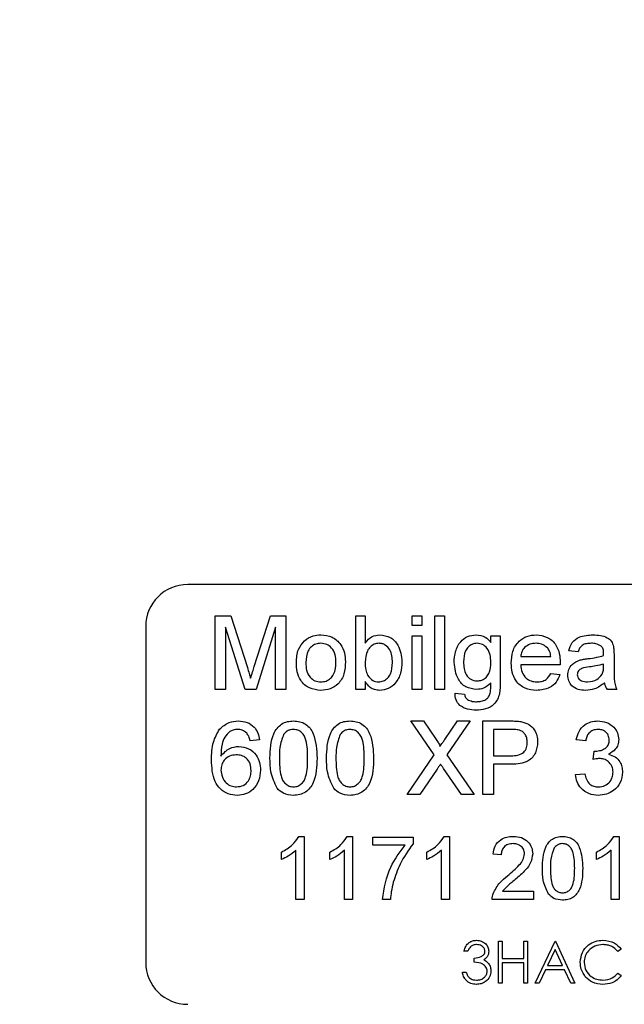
# Model space of a CAD drawing. Extents: x 0 to 8410, y 0 to 5940.
# Tile 71 of 212: x 3493 to 3522, y 4736 to 4783. Entities that reach past the tile are written whole.
import ezdxf

# ---------------------------------------------------------------- set-up
doc = ezdxf.new("R2010")
doc.units = 0
doc.header["$LTSCALE"] = 10
doc.layers.get('0').update_dxf_attribs({"linetype": 'CONTINUOUS'})
doc.styles.add('SLDTEXTSTYLE0', font='TXT', dxfattribs={"width": 0.605})
doc.dimstyles.new('SLDDIMSTYLE1', dxfattribs={"dimtxt": 50, "dimasz": 50, "dimexe": 0, "dimexo": 0.0625, "dimgap": 12.5, "dimtad": 1, "dimdec": 1, "dimrnd": 1e-09, "dimzin": 12, "dimtxsty": 'SLDTEXTSTYLE0', "dimsah": 1, "dimcen": 0.09, "dimazin": 3, "dimtfac": 1, "dimtofl": 0, "dimtmove": 0, "dimatfit": 3, "dimtolj": 1, "dimtzin": 12})
doc.dimstyles.new('SLDDIMSTYLE2', dxfattribs={"dimtxt": 50, "dimasz": 50, "dimexe": 0, "dimexo": 0.0625, "dimgap": 12.5, "dimtad": 1, "dimdec": 0, "dimrnd": 1e-09, "dimzin": 12, "dimtxsty": 'SLDTEXTSTYLE0', "dimsah": 1, "dimcen": 0.09, "dimazin": 3, "dimtfac": 1, "dimtofl": 0, "dimtmove": 0, "dimatfit": 3, "dimtolj": 1, "dimtzin": 12})

# ---------------------------------------------------------------- blocks, each defined once
blk = doc.blocks.new('_D_2')
at = {"color": 7, "linetype": 'CONTINUOUS'}
for p, q in [((3429.387, 5755.522), (5692.741, 5755.522)), ((5677.741, 624.372), (5677.741, 5755.522)), ((3280.76, 624.372), (5692.741, 624.372))]:
    blk.add_line(p, q, dxfattribs=at)
for points in [[(5677.741, 5755.522), (5670.241, 5705.522), (5685.241, 5705.522)], [(5677.741, 624.372), (5685.241, 674.372), (5670.241, 674.372)]]:
    blk.add_solid(points, dxfattribs=at)
at = {"color": 7, "linetype": 'CONTINUOUS', "insert": (5613.287, 3113.558), "char_height": 50, "attachment_point": 1, "rotation": 90, "style": 'SLDTEXTSTYLE0'}
blk.add_mtext('5131', dxfattribs=at)
blk = doc.blocks.new('_D_4')
at = {"color": 7, "linetype": 'CONTINUOUS'}
for p, q in [((1680.76, 4421.353), (1680.76, 5159.478)), ((3855.76, 4731.353), (3855.76, 5159.478)), ((1680.76, 5144.478), (3855.76, 5144.478))]:
    blk.add_line(p, q, dxfattribs=at)
for points in [[(1680.76, 5144.478), (1730.76, 5136.978), (1730.76, 5151.978)], [(3855.76, 5144.478), (3805.76, 5151.978), (3805.76, 5136.978)]]:
    blk.add_solid(points, dxfattribs=at)
at = {"color": 7, "linetype": 'CONTINUOUS', "insert": (2691.871, 5208.931), "char_height": 50, "attachment_point": 1, "style": 'SLDTEXTSTYLE0'}
blk.add_mtext('2175', dxfattribs=at)

msp = doc.modelspace()

# ---------------------------------------------------------------- linework, layer by layer
at = {"color": 7, "linetype": 'CONTINUOUS'}
for p, q in [((3536.76, 4756.353), (3500.76, 4756.353)), ((3502.074, 4751.353), (3502.074, 4754.853)), ((3502.074, 4754.853), (3502.816, 4754.853)), ((3502.816, 4754.853), (3503.599, 4752.397)), ((3503.928, 4752.439), (3504.703, 4754.853)), ((3504.703, 4754.853), (3505.439, 4754.853)), ((3505.439, 4754.853), (3505.439, 4751.353)), ((3508.76, 4751.353), (3508.76, 4754.853)), ((3508.76, 4754.853), (3509.208, 4754.853)), ((3509.208, 4754.853), (3509.208, 4753.565)), ((3511.452, 4754.404), (3511.452, 4754.853)), ((3511.452, 4754.853), (3511.901, 4754.853)), ((3511.901, 4754.853), (3511.901, 4754.404)), ((3512.529, 4751.353), (3512.529, 4754.853)), ((3512.529, 4754.853), (3512.978, 4754.853)), ((3512.978, 4754.853), (3512.978, 4751.353)), ((3498.76, 4754.353), (3498.76, 4738.353)), ((3503.496, 4751.353), (3502.567, 4754.314)), ((3502.567, 4754.314), (3502.567, 4751.353)), ((3504.946, 4754.314), (3504.012, 4751.353)), ((3504.946, 4751.353), (3504.946, 4754.314)), ((3511.901, 4754.404), (3511.452, 4754.404)), ((3511.452, 4753.91), (3511.901, 4753.91)), ((3511.452, 4751.353), (3511.452, 4753.91)), ((3511.901, 4753.91), (3511.901, 4751.353)), ((3515.193, 4753.91), (3515.642, 4753.91)), ((3515.193, 4753.596), (3515.193, 4753.91)), ((3515.642, 4753.91), (3515.642, 4751.731)), ((3519.349, 4753.148), (3518.901, 4753.192)), ((3516.612, 4752.923), (3518.048, 4752.923)), ((3521.055, 4753.011), (3521.055, 4752.463)), ((3518.495, 4752.519), (3516.612, 4752.519)), ((3520.559, 4752.434), (3520.561, 4752.564)), ((3518.043, 4752.116), (3518.483, 4752.071)), ((3502.567, 4751.353), (3502.074, 4751.353)), ((3504.012, 4751.353), (3503.496, 4751.353)), ((3505.439, 4751.353), (3504.946, 4751.353)), ((3509.208, 4751.353), (3508.76, 4751.353)), ((3509.208, 4751.736), (3509.208, 4751.353)), ((3511.901, 4751.353), (3511.452, 4751.353)), ((3512.978, 4751.353), (3512.529, 4751.353)), ((3521.189, 4751.353), (3520.74, 4751.353)), ((3513.488, 4751.173), (3513.937, 4751.128)), ((3512.497, 4748.236), (3511.383, 4749.853)), ((3511.383, 4749.853), (3511.978, 4749.853)), ((3511.978, 4749.853), (3512.589, 4748.967)), ((3512.999, 4748.966), (3513.607, 4749.853)), ((3514.21, 4749.853), (3513.096, 4748.23)), ((3513.607, 4749.853), (3514.21, 4749.853)), ((3514.817, 4749.853), (3516.103, 4749.853)), ((3514.817, 4746.353), (3514.817, 4749.853)), ((3516.147, 4749.449), (3515.311, 4749.449)), ((3515.311, 4749.449), (3515.311, 4748.193)), ((3504.183, 4748.955), (3503.734, 4748.91)), ((3519.708, 4748.91), (3519.26, 4748.955)), ((3511.204, 4746.353), (3512.497, 4748.236)), ((3513.096, 4748.23), (3514.39, 4746.353)), ((3515.311, 4748.193), (3516.155, 4748.193)), ((3520.063, 4748.013), (3520.11, 4748.417)), ((3512.634, 4747.557), (3511.806, 4746.353)), ((3513.795, 4746.353), (3512.943, 4747.59)), ((3516.168, 4747.789), (3515.311, 4747.789)), ((3515.311, 4747.789), (3515.311, 4746.353)), ((3519.215, 4747.295), (3519.663, 4747.34)), ((3511.806, 4746.353), (3511.204, 4746.353)), ((3514.39, 4746.353), (3513.795, 4746.353)), ((3515.311, 4746.353), (3514.817, 4746.353)), ((3506.05, 4744.353), (3506.298, 4744.353)), ((3506.298, 4744.353), (3506.298, 4741.353)), ((3508.358, 4744.353), (3508.606, 4744.353)), ((3508.606, 4744.353), (3508.606, 4741.353)), ((3509.567, 4743.93), (3509.567, 4744.314)), ((3509.567, 4744.314), (3511.49, 4744.314)), ((3511.49, 4744.314), (3511.49, 4744.003)), ((3512.974, 4744.353), (3513.221, 4744.353)), ((3513.221, 4744.353), (3513.221, 4741.353)), ((3521.051, 4744.353), (3521.298, 4744.353)), ((3521.298, 4744.353), (3521.298, 4741.353)), ((3511.106, 4743.93), (3509.567, 4743.93)), ((3505.221, 4743.248), (3505.221, 4743.603)), ((3505.914, 4741.353), (3505.914, 4743.691)), ((3507.529, 4743.248), (3507.529, 4743.603)), ((3508.221, 4741.353), (3508.221, 4743.691)), ((3512.144, 4743.248), (3512.144, 4743.603)), ((3512.837, 4741.353), (3512.837, 4743.691)), ((3515.683, 4743.468), (3515.298, 4743.507)), ((3520.221, 4743.248), (3520.221, 4743.603)), ((3520.913, 4741.353), (3520.913, 4743.691)), ((3515.754, 4741.737), (3517.221, 4741.737)), ((3517.221, 4741.737), (3517.221, 4741.353)), ((3506.298, 4741.353), (3505.914, 4741.353)), ((3508.606, 4741.353), (3508.221, 4741.353)), ((3510.413, 4741.353), (3510.029, 4741.353)), ((3513.221, 4741.353), (3512.837, 4741.353)), ((3517.221, 4741.353), (3515.26, 4741.353)), ((3521.298, 4741.353), (3520.913, 4741.353)), ((3515.555, 4737.353), (3515.555, 4739.353)), ((3515.555, 4739.353), (3515.734, 4739.353)), ((3515.734, 4739.353), (3515.734, 4738.532)), ((3516.76, 4739.353), (3516.939, 4739.353)), ((3516.76, 4738.532), (3516.76, 4739.353)), ((3516.939, 4739.353), (3516.939, 4737.353)), ((3517.298, 4737.353), (3518.247, 4739.353)), ((3518.247, 4739.353), (3518.272, 4739.353)), ((3518.272, 4739.353), (3519.196, 4737.353)), ((3514.093, 4738.891), (3513.913, 4738.891)), ((3518.258, 4738.963), (3517.896, 4738.199)), ((3518.61, 4738.199), (3518.258, 4738.963)), ((3521.401, 4738.986), (3521.244, 4738.866)), ((3514.401, 4738.353), (3514.401, 4738.558)), ((3515.734, 4738.532), (3516.76, 4738.532)), ((3516.76, 4738.327), (3515.734, 4738.327)), ((3515.734, 4738.327), (3515.734, 4737.353)), ((3516.76, 4737.353), (3516.76, 4738.327)), ((3517.896, 4738.199), (3518.61, 4738.199)), ((3513.837, 4737.891), (3514.016, 4737.891)), ((3517.798, 4737.994), (3517.494, 4737.353)), ((3518.705, 4737.994), (3517.798, 4737.994)), ((3519, 4737.353), (3518.705, 4737.994)), ((3521.244, 4737.84), (3521.401, 4737.721)), ((3515.734, 4737.353), (3515.555, 4737.353)), ((3516.939, 4737.353), (3516.76, 4737.353)), ((3517.494, 4737.353), (3517.298, 4737.353)), ((3519.196, 4737.353), (3519, 4737.353))]:
    msp.add_line(p, q, dxfattribs=at)
for centre, start, end in [((3500.76, 4754.353), 90, 180), ((3500.76, 4738.353), 180, 270)]:
    msp.add_arc(centre, 2, start, end, dxfattribs=at)
at = {"color": 8, "linetype": 'CONTINUOUS'}
for points, knots in [([(3550.44, 4627.417), (3542.241, 4627.888), (3525.838, 4628.831), (3501.234, 4630.251), (3476.642, 4631.702), (3457.182, 4632.852), (3442.859, 4633.754), (3433.596, 4634.15), (3424.352, 4635.64), (3416.257, 4638.01), (3409.347, 4640.875), (3403.563, 4643.855), (3398.002, 4647.35), (3392.757, 4651.309), (3387.888, 4655.69), (3383.423, 4660.438), (3379.333, 4665.598), (3375.703, 4671.092), (3372.561, 4676.851), (3369.922, 4682.818), (3367.772, 4689.049), (3366.166, 4695.427), (3365.108, 4701.875), (3364.587, 4708.333), (3364.606, 4714.872), (3365.218, 4721.911), (3366.583, 4729.355), (3368.992, 4737.635), (3372.335, 4745.58), (3376.563, 4753.095), (3381.545, 4760.141), (3387.033, 4766.245), (3392.811, 4771.45), (3398.246, 4775.526), (3404.078, 4779.188), (3408.236, 4781.178), (3410.331, 4782.18)], [0, 0, 0, 0, 0.0768133, 0.1536809, 0.2307117, 0.3077982, 0.3368413, 0.3658857, 0.39514, 0.4248587, 0.4452157, 0.4655726, 0.4861537, 0.5070793, 0.5274387, 0.5477974, 0.5683783, 0.5893107, 0.6096104, 0.6299095, 0.6504332, 0.671311, 0.6914133, 0.7115157, 0.7318393, 0.7525093, 0.7775256, 0.8025413, 0.8331427, 0.858128, 0.8833837, 0.914137, 0.935186, 0.9565636, 0.9781093, 1, 1, 1, 1]), ([(3411.868, 4777.967), (3410.329, 4777.299), (3407.252, 4775.964), (3402.548, 4773.418), (3397.763, 4770.368), (3392.974, 4766.714), (3388.454, 4762.631), (3384.316, 4758.21), (3380.586, 4753.485), (3377.294, 4748.52), (3374.399, 4743.255), (3371.763, 4737.34), (3369.533, 4730.731), (3367.776, 4722.936), (3366.976, 4715.439), (3366.971, 4708.386), (3367.476, 4702.369), (3368.495, 4696.353), (3370.023, 4690.442), (3372.056, 4684.683), (3374.56, 4679.126), (3377.551, 4673.755), (3381.559, 4667.815), (3386.854, 4661.54), (3392.901, 4655.977), (3399.497, 4651.101), (3406.585, 4646.943), (3414.14, 4643.695), (3421.616, 4641.424), (3428.862, 4639.822), (3439.545, 4638.949), (3458.385, 4637.957), (3485.446, 4636.155), (3518.057, 4634.14), (3539.854, 4632.726), (3550.76, 4632.018)], [0, 0, 0, 0, 0.016311, 0.032621, 0.051961, 0.071432, 0.091105, 0.111053, 0.130118, 0.149392, 0.168665, 0.188155, 0.21186, 0.23583, 0.265018, 0.284228, 0.303654, 0.323079, 0.342924, 0.362427, 0.381931, 0.401725, 0.421817, 0.451233, 0.481127, 0.501387, 0.530884, 0.560843, 0.581141, 0.606807, 0.632764, 0.68507, 0.789748, 0.894805, 1, 1, 1, 1])]:
    msp.add_open_spline(points, degree=3, knots=knots, dxfattribs=at)
at = {"color": 7, "linetype": 'CONTINUOUS'}
for points, knots in [([(3505.933, 4752.632), (3505.943, 4752.851), (3505.961, 4753.243), (3506.209, 4753.543), (3506.318, 4753.674)], [0, 0, 0, 0, 0.561001, 1, 1, 1, 1]), ([(3506.318, 4753.674), (3506.45, 4753.766), (3506.688, 4753.931), (3506.974, 4753.948), (3507.101, 4753.955)], [0, 0, 0, 0, 0.558954, 1, 1, 1, 1]), ([(3507.101, 4753.955), (3507.285, 4753.935), (3507.652, 4753.895), (3508.052, 4753.536), (3508.243, 4753.099), (3508.258, 4752.811), (3508.266, 4752.667)], [0, 0, 0, 0, 0.279555, 0.558655, 0.779046, 1, 1, 1, 1]), ([(3509.208, 4753.565), (3509.31, 4753.687), (3509.493, 4753.906), (3509.772, 4753.94), (3509.895, 4753.955)], [0, 0, 0, 0, 0.559699, 1, 1, 1, 1]), ([(3509.895, 4753.955), (3510.071, 4753.932), (3510.422, 4753.885), (3510.88, 4753.399), (3510.929, 4752.946), (3510.958, 4752.669)], [0, 0, 0, 0, 0.280384, 0.559785, 1, 1, 1, 1]), ([(3513.443, 4752.639), (3513.456, 4752.815), (3513.482, 4753.167), (3513.702, 4753.619), (3514.071, 4753.912), (3514.349, 4753.941), (3514.489, 4753.955)], [0, 0, 0, 0, 0.28092, 0.560656, 0.780165, 1, 1, 1, 1]), ([(3514.489, 4753.955), (3514.645, 4753.934), (3514.924, 4753.896), (3515.111, 4753.688), (3515.193, 4753.596)], [0, 0, 0, 0, 0.558462, 1, 1, 1, 1]), ([(3516.163, 4752.61), (3516.175, 4752.8), (3516.197, 4753.178), (3516.48, 4753.645), (3516.899, 4753.918), (3517.197, 4753.943), (3517.346, 4753.955)], [0, 0, 0, 0, 0.280821, 0.5598348, 0.7796693, 1, 1, 1, 1]), ([(3517.346, 4753.955), (3517.531, 4753.934), (3517.902, 4753.891), (3518.297, 4753.516), (3518.475, 4753.07), (3518.489, 4752.78), (3518.497, 4752.634)], [0, 0, 0, 0, 0.279395, 0.558368, 0.778849, 1, 1, 1, 1]), ([(3518.901, 4753.192), (3518.942, 4753.332), (3519.024, 4753.609), (3519.467, 4753.919), (3519.834, 4753.942), (3520.06, 4753.955)], [0, 0, 0, 0, 0.280461, 0.55931, 1, 1, 1, 1]), ([(3520.06, 4753.955), (3520.294, 4753.943), (3520.619, 4753.926), (3520.955, 4753.657), (3521.007, 4753.482), (3521.033, 4753.394)], [0, 0, 0, 0, 0.559268, 0.779072, 1, 1, 1, 1]), ([(3507.101, 4753.552), (3507.019, 4753.544), (3506.854, 4753.53), (3506.64, 4753.397), (3506.413, 4753.113), (3506.394, 4752.831), (3506.381, 4752.633)], [0, 0, 0, 0, 0.187192, 0.374059, 0.561139, 1, 1, 1, 1]), ([(3507.817, 4752.646), (3507.812, 4752.768), (3507.801, 4753.011), (3507.643, 4753.321), (3507.388, 4753.52), (3507.197, 4753.541), (3507.101, 4753.552)], [0, 0, 0, 0, 0.281207, 0.560308, 0.780172, 1, 1, 1, 1]), ([(3509.868, 4753.552), (3509.79, 4753.542), (3509.634, 4753.524), (3509.443, 4753.379), (3509.24, 4753.103), (3509.221, 4752.837), (3509.208, 4752.65)], [0, 0, 0, 0, 0.186748, 0.373568, 0.560876, 1, 1, 1, 1]), ([(3510.51, 4752.634), (3510.498, 4752.849), (3510.48, 4753.173), (3510.217, 4753.45), (3510.026, 4753.54), (3509.921, 4753.548), (3509.868, 4753.552)], [0, 0, 0, 0, 0.498886, 0.748679, 0.874312, 1, 1, 1, 1]), ([(3514.535, 4753.552), (3514.458, 4753.543), (3514.306, 4753.526), (3514.116, 4753.387), (3513.919, 4753.115), (3513.903, 4752.853), (3513.892, 4752.67)], [0, 0, 0, 0, 0.186685, 0.373542, 0.56046, 1, 1, 1, 1]), ([(3515.193, 4752.656), (3515.188, 4752.773), (3515.179, 4753.006), (3515.042, 4753.307), (3514.81, 4753.515), (3514.626, 4753.539), (3514.535, 4753.552)], [0, 0, 0, 0, 0.281036, 0.560525, 0.780568, 1, 1, 1, 1]), ([(3517.344, 4753.552), (3517.243, 4753.543), (3517.043, 4753.527), (3516.802, 4753.371), (3516.649, 4753.158), (3516.624, 4753.001), (3516.612, 4752.923)], [0, 0, 0, 0, 0.280313, 0.559733, 0.779694, 1, 1, 1, 1]), ([(3517.883, 4753.337), (3517.794, 4753.408), (3517.634, 4753.534), (3517.433, 4753.546), (3517.344, 4753.552)], [0, 0, 0, 0, 0.55882, 1, 1, 1, 1]), ([(3518.048, 4752.923), (3518.036, 4753.009), (3518.016, 4753.161), (3517.924, 4753.283), (3517.883, 4753.337)], [0, 0, 0, 0, 0.560829, 1, 1, 1, 1]), ([(3519.979, 4753.552), (3519.903, 4753.549), (3519.75, 4753.545), (3519.538, 4753.477), (3519.408, 4753.319), (3519.369, 4753.205), (3519.349, 4753.148)], [0, 0, 0, 0, 0.280954, 0.559763, 0.77936, 1, 1, 1, 1]), ([(3520.445, 4753.416), (3520.364, 4753.463), (3520.219, 4753.547), (3520.053, 4753.55), (3519.979, 4753.552)], [0, 0, 0, 0, 0.557907, 1, 1, 1, 1]), ([(3520.561, 4753.073), (3520.559, 4753.144), (3520.557, 4753.272), (3520.479, 4753.372), (3520.445, 4753.416)], [0, 0, 0, 0, 0.5622683, 1, 1, 1, 1]), ([(3521.033, 4753.394), (3521.041, 4753.323), (3521.054, 4753.196), (3521.055, 4753.067), (3521.055, 4753.011)], [0, 0, 0, 0, 0.559992, 1, 1, 1, 1]), ([(3518.856, 4752.031), (3518.866, 4752.125), (3518.885, 4752.314), (3519.082, 4752.607), (3519.311, 4752.7), (3519.45, 4752.756)], [0, 0, 0, 0, 0.28054, 0.561193, 1, 1, 1, 1]), ([(3519.45, 4752.756), (3519.519, 4752.771), (3519.641, 4752.798), (3519.765, 4752.814), (3519.819, 4752.821)], [0, 0, 0, 0, 0.560416, 1, 1, 1, 1]), ([(3519.819, 4752.821), (3519.959, 4752.839), (3520.209, 4752.87), (3520.452, 4752.938), (3520.559, 4752.968)], [0, 0, 0, 0, 0.560258, 1, 1, 1, 1]), ([(3520.559, 4752.968), (3520.559, 4752.988), (3520.56, 4753.022), (3520.561, 4753.057), (3520.561, 4753.073)], [0, 0, 0, 0, 0.561641, 1, 1, 1, 1]), ([(3503.599, 4752.397), (3503.629, 4752.301), (3503.683, 4752.13), (3503.734, 4751.958), (3503.756, 4751.883)], [0, 0, 0, 0, 0.559865, 1, 1, 1, 1]), ([(3503.756, 4751.883), (3503.788, 4751.987), (3503.844, 4752.172), (3503.903, 4752.357), (3503.928, 4752.439)], [0, 0, 0, 0, 0.559846, 1, 1, 1, 1]), ([(3507.101, 4751.308), (3506.913, 4751.328), (3506.538, 4751.367), (3506.131, 4751.739), (3505.954, 4752.192), (3505.94, 4752.485), (3505.933, 4752.632)], [0, 0, 0, 0, 0.279658, 0.558424, 0.778851, 1, 1, 1, 1]), ([(3506.381, 4752.633), (3506.387, 4752.509), (3506.398, 4752.264), (3506.549, 4751.944), (3506.81, 4751.743), (3507.004, 4751.722), (3507.101, 4751.712)], [0, 0, 0, 0, 0.2811569, 0.5602752, 0.7800985, 1, 1, 1, 1]), ([(3508.266, 4752.667), (3508.26, 4752.477), (3508.247, 4752.097), (3507.974, 4751.618), (3507.547, 4751.353), (3507.25, 4751.323), (3507.101, 4751.308)], [0, 0, 0, 0, 0.281126, 0.559642, 0.7796, 1, 1, 1, 1]), ([(3507.101, 4751.712), (3507.184, 4751.719), (3507.35, 4751.734), (3507.564, 4751.873), (3507.789, 4752.162), (3507.806, 4752.447), (3507.817, 4752.646)], [0, 0, 0, 0, 0.187016, 0.373877, 0.561041, 1, 1, 1, 1]), ([(3509.208, 4752.65), (3509.209, 4752.529), (3509.21, 4752.313), (3509.291, 4752.113), (3509.327, 4752.026)], [0, 0, 0, 0, 0.561318, 1, 1, 1, 1]), ([(3509.85, 4751.712), (3509.929, 4751.721), (3510.087, 4751.74), (3510.281, 4751.889), (3510.482, 4752.173), (3510.498, 4752.444), (3510.51, 4752.634)], [0, 0, 0, 0, 0.1865858, 0.3735474, 0.5606896, 1, 1, 1, 1]), ([(3510.958, 4752.669), (3510.949, 4752.488), (3510.931, 4752.126), (3510.691, 4751.668), (3510.321, 4751.362), (3510.036, 4751.326), (3509.894, 4751.308)], [0, 0, 0, 0, 0.2809415, 0.5603965, 0.7804514, 1, 1, 1, 1]), ([(3514.51, 4751.353), (3514.333, 4751.374), (3513.979, 4751.416), (3513.533, 4751.915), (3513.477, 4752.365), (3513.443, 4752.639)], [0, 0, 0, 0, 0.2801859, 0.5602159, 1, 1, 1, 1]), ([(3513.892, 4752.67), (3513.903, 4752.455), (3513.919, 4752.132), (3514.224, 4751.803), (3514.436, 4751.772), (3514.541, 4751.757)], [0, 0, 0, 0, 0.4998417, 0.7501471, 1, 1, 1, 1]), ([(3514.541, 4751.757), (3514.619, 4751.765), (3514.775, 4751.781), (3514.973, 4751.919), (3515.171, 4752.201), (3515.184, 4752.469), (3515.193, 4752.656)], [0, 0, 0, 0, 0.186574, 0.373299, 0.560366, 1, 1, 1, 1]), ([(3517.369, 4751.308), (3517.18, 4751.325), (3516.803, 4751.359), (3516.38, 4751.716), (3516.187, 4752.167), (3516.171, 4752.462), (3516.163, 4752.61)], [0, 0, 0, 0, 0.279976, 0.558724, 0.779081, 1, 1, 1, 1]), ([(3516.612, 4752.519), (3516.626, 4752.403), (3516.654, 4752.172), (3516.841, 4751.895), (3517.102, 4751.735), (3517.285, 4751.719), (3517.377, 4751.712)], [0, 0, 0, 0, 0.28065, 0.559663, 0.779559, 1, 1, 1, 1]), ([(3518.497, 4752.634), (3518.497, 4752.613), (3518.496, 4752.575), (3518.495, 4752.536), (3518.495, 4752.519)], [0, 0, 0, 0, 0.5601245, 1, 1, 1, 1]), ([(3519.886, 4752.425), (3519.758, 4752.411), (3519.598, 4752.394), (3519.428, 4752.304), (3519.36, 4752.237), (3519.314, 4752.151), (3519.308, 4752.088), (3519.305, 4752.056)], [0, 0, 0, 0, 0.500233, 0.625169, 0.750349, 0.87502, 1, 1, 1, 1]), ([(3520.561, 4752.564), (3520.437, 4752.529), (3520.215, 4752.467), (3519.986, 4752.438), (3519.886, 4752.425)], [0, 0, 0, 0, 0.559863, 1, 1, 1, 1]), ([(3520.492, 4752.079), (3520.515, 4752.143), (3520.557, 4752.258), (3520.558, 4752.38), (3520.559, 4752.434)], [0, 0, 0, 0, 0.559387, 1, 1, 1, 1]), ([(3521.055, 4752.463), (3521.055, 4752.335), (3521.056, 4752.125), (3521.065, 4751.832), (3521.094, 4751.583), (3521.157, 4751.43), (3521.189, 4751.353)], [0, 0, 0, 0, 0.340261, 0.560446, 0.780266, 1, 1, 1, 1]), ([(3509.327, 4752.026), (3509.402, 4751.927), (3509.537, 4751.751), (3509.754, 4751.724), (3509.85, 4751.712)], [0, 0, 0, 0, 0.5596924, 1, 1, 1, 1]), ([(3518.483, 4752.071), (3518.432, 4751.943), (3518.332, 4751.689), (3517.94, 4751.362), (3517.586, 4751.329), (3517.369, 4751.308)], [0, 0, 0, 0, 0.2806, 0.560841, 1, 1, 1, 1]), ([(3517.377, 4751.712), (3517.454, 4751.716), (3517.608, 4751.725), (3517.873, 4751.836), (3517.979, 4752.01), (3518.043, 4752.116)], [0, 0, 0, 0, 0.281195, 0.561924, 1, 1, 1, 1]), ([(3519.693, 4751.308), (3519.576, 4751.315), (3519.342, 4751.328), (3519.052, 4751.498), (3518.88, 4751.755), (3518.864, 4751.939), (3518.856, 4752.031)], [0, 0, 0, 0, 0.280771, 0.559803, 0.779795, 1, 1, 1, 1]), ([(3519.305, 4752.056), (3519.309, 4752.014), (3519.319, 4751.93), (3519.398, 4751.827), (3519.553, 4751.727), (3519.695, 4751.718), (3519.795, 4751.712)], [0, 0, 0, 0, 0.186383, 0.373488, 0.560672, 1, 1, 1, 1]), ([(3519.795, 4751.712), (3519.953, 4751.731), (3520.235, 4751.766), (3520.414, 4751.983), (3520.492, 4752.079)], [0, 0, 0, 0, 0.559932, 1, 1, 1, 1]), ([(3509.894, 4751.308), (3509.814, 4751.314), (3509.655, 4751.327), (3509.398, 4751.464), (3509.28, 4751.633), (3509.208, 4751.736)], [0, 0, 0, 0, 0.280358, 0.560721, 1, 1, 1, 1]), ([(3515.642, 4751.731), (3515.642, 4751.537), (3515.643, 4751.154), (3515.405, 4750.636), (3514.948, 4750.394), (3514.645, 4750.375), (3514.494, 4750.366)], [0, 0, 0, 0, 0.281995, 0.558962, 0.779001, 1, 1, 1, 1]), ([(3515.193, 4751.667), (3515.084, 4751.566), (3514.888, 4751.386), (3514.625, 4751.363), (3514.51, 4751.353)], [0, 0, 0, 0, 0.5591483, 1, 1, 1, 1]), ([(3515.163, 4751.175), (3515.175, 4751.266), (3515.196, 4751.43), (3515.194, 4751.594), (3515.193, 4751.667)], [0, 0, 0, 0, 0.559441, 1, 1, 1, 1]), ([(3520.606, 4751.667), (3520.453, 4751.553), (3520.179, 4751.349), (3519.842, 4751.321), (3519.693, 4751.308)], [0, 0, 0, 0, 0.559924, 1, 1, 1, 1]), ([(3520.74, 4751.353), (3520.705, 4751.407), (3520.641, 4751.504), (3520.617, 4751.617), (3520.606, 4751.667)], [0, 0, 0, 0, 0.55988, 1, 1, 1, 1]), ([(3514.494, 4750.366), (3514.357, 4750.374), (3514.084, 4750.39), (3513.725, 4750.551), (3513.505, 4750.848), (3513.494, 4751.065), (3513.488, 4751.173)], [0, 0, 0, 0, 0.2810354, 0.5609243, 0.7798681, 1, 1, 1, 1]), ([(3513.937, 4751.128), (3513.949, 4751.073), (3513.97, 4750.973), (3514.045, 4750.906), (3514.078, 4750.876)], [0, 0, 0, 0, 0.560304, 1, 1, 1, 1]), ([(3514.078, 4750.876), (3514.154, 4750.84), (3514.288, 4750.775), (3514.437, 4750.771), (3514.503, 4750.769)], [0, 0, 0, 0, 0.5585765, 1, 1, 1, 1]), ([(3514.503, 4750.769), (3514.581, 4750.772), (3514.738, 4750.778), (3514.947, 4750.857), (3515.097, 4751.001), (3515.141, 4751.117), (3515.163, 4751.175)], [0, 0, 0, 0, 0.280407, 0.559704, 0.779703, 1, 1, 1, 1]), ([(3501.894, 4747.991), (3501.899, 4748.284), (3501.907, 4748.806), (3502.163, 4749.257), (3502.276, 4749.455)], [0, 0, 0, 0, 0.561402, 1, 1, 1, 1]), ([(3502.276, 4749.455), (3502.42, 4749.585), (3502.677, 4749.819), (3503.021, 4749.842), (3503.172, 4749.853)], [0, 0, 0, 0, 0.558406, 1, 1, 1, 1]), ([(3503.143, 4749.449), (3503.068, 4749.443), (3502.933, 4749.434), (3502.814, 4749.372), (3502.761, 4749.345)], [0, 0, 0, 0, 0.5600354, 1, 1, 1, 1]), ([(3503.572, 4749.27), (3503.502, 4749.328), (3503.376, 4749.431), (3503.214, 4749.444), (3503.143, 4749.449)], [0, 0, 0, 0, 0.558778, 1, 1, 1, 1]), ([(3503.172, 4749.853), (3503.313, 4749.841), (3503.593, 4749.819), (3503.926, 4749.588), (3504.121, 4749.28), (3504.162, 4749.064), (3504.183, 4748.955)], [0, 0, 0, 0, 0.280077, 0.559228, 0.779382, 1, 1, 1, 1]), ([(3504.676, 4748.079), (3504.69, 4748.483), (3504.707, 4748.988), (3505.003, 4749.508), (3505.222, 4749.715), (3505.501, 4749.835), (3505.699, 4749.847), (3505.798, 4749.853)], [0, 0, 0, 0, 0.499117, 0.62453, 0.749564, 0.874663, 1, 1, 1, 1]), ([(3505.793, 4749.449), (3505.742, 4749.446), (3505.641, 4749.439), (3505.47, 4749.367), (3505.382, 4749.269), (3505.328, 4749.209)], [0, 0, 0, 0, 0.28045, 0.560883, 1, 1, 1, 1]), ([(3506.471, 4748.08), (3506.468, 4748.367), (3506.464, 4748.726), (3506.323, 4749.134), (3506.189, 4749.303), (3506.008, 4749.429), (3505.865, 4749.442), (3505.793, 4749.449)], [0, 0, 0, 0, 0.500376, 0.625496, 0.750533, 0.875226, 1, 1, 1, 1]), ([(3505.798, 4749.853), (3505.897, 4749.846), (3506.095, 4749.834), (3506.374, 4749.715), (3506.597, 4749.512), (3506.874, 4748.98), (3506.899, 4748.479), (3506.92, 4748.079)], [0, 0, 0, 0, 0.125368, 0.250616, 0.375688, 0.501073, 1, 1, 1, 1]), ([(3507.369, 4748.079), (3507.382, 4748.483), (3507.399, 4748.988), (3507.696, 4749.508), (3507.915, 4749.715), (3508.193, 4749.835), (3508.391, 4749.847), (3508.49, 4749.853)], [0, 0, 0, 0, 0.499117, 0.62453, 0.749564, 0.874663, 1, 1, 1, 1]), ([(3508.486, 4749.449), (3508.435, 4749.446), (3508.333, 4749.439), (3508.162, 4749.366), (3508.074, 4749.269), (3508.02, 4749.209)], [0, 0, 0, 0, 0.280787, 0.560716, 1, 1, 1, 1]), ([(3509.163, 4748.08), (3509.16, 4748.367), (3509.156, 4748.726), (3509.016, 4749.134), (3508.882, 4749.304), (3508.7, 4749.429), (3508.557, 4749.442), (3508.486, 4749.449)], [0, 0, 0, 0, 0.500429, 0.625562, 0.750527, 0.875351, 1, 1, 1, 1]), ([(3508.49, 4749.853), (3508.59, 4749.846), (3508.788, 4749.834), (3509.066, 4749.715), (3509.29, 4749.512), (3509.566, 4748.98), (3509.592, 4748.479), (3509.612, 4748.079)], [0, 0, 0, 0, 0.125361, 0.250602, 0.37574, 0.501118, 1, 1, 1, 1]), ([(3516.103, 4749.853), (3516.2, 4749.852), (3516.374, 4749.852), (3516.546, 4749.83), (3516.622, 4749.82)], [0, 0, 0, 0, 0.559933, 1, 1, 1, 1]), ([(3516.55, 4749.418), (3516.475, 4749.429), (3516.341, 4749.45), (3516.206, 4749.449), (3516.147, 4749.449)], [0, 0, 0, 0, 0.560022, 1, 1, 1, 1]), ([(3516.926, 4748.833), (3516.922, 4748.903), (3516.913, 4749.043), (3516.827, 4749.221), (3516.703, 4749.356), (3516.601, 4749.397), (3516.55, 4749.418)], [0, 0, 0, 0, 0.28031, 0.560119, 0.780275, 1, 1, 1, 1]), ([(3516.622, 4749.82), (3516.749, 4749.789), (3517.002, 4749.727), (3517.263, 4749.458), (3517.398, 4749.151), (3517.413, 4748.948), (3517.42, 4748.847)], [0, 0, 0, 0, 0.28, 0.558831, 0.779351, 1, 1, 1, 1]), ([(3519.26, 4748.955), (3519.294, 4749.091), (3519.363, 4749.363), (3519.627, 4749.666), (3519.954, 4749.83), (3520.173, 4749.845), (3520.283, 4749.853)], [0, 0, 0, 0, 0.280288, 0.559573, 0.779638, 1, 1, 1, 1]), ([(3520.297, 4749.449), (3520.215, 4749.441), (3520.05, 4749.427), (3519.856, 4749.286), (3519.749, 4749.1), (3519.722, 4748.974), (3519.708, 4748.91)], [0, 0, 0, 0, 0.280023, 0.559308, 0.779496, 1, 1, 1, 1]), ([(3520.283, 4749.853), (3520.422, 4749.839), (3520.7, 4749.811), (3521.037, 4749.595), (3521.24, 4749.29), (3521.266, 4749.072), (3521.279, 4748.963)], [0, 0, 0, 0, 0.2801236, 0.5599181, 0.7799609, 1, 1, 1, 1]), ([(3520.83, 4748.948), (3520.821, 4749.025), (3520.804, 4749.179), (3520.656, 4749.346), (3520.478, 4749.436), (3520.358, 4749.445), (3520.297, 4749.449)], [0, 0, 0, 0, 0.279475, 0.559033, 0.77943, 1, 1, 1, 1]), ([(3502.761, 4749.345), (3502.676, 4749.26), (3502.505, 4749.09), (3502.359, 4748.676), (3502.349, 4748.368), (3502.343, 4748.18)], [0, 0, 0, 0, 0.279307, 0.559133, 1, 1, 1, 1]), ([(3503.734, 4748.91), (3503.716, 4748.983), (3503.683, 4749.113), (3503.606, 4749.222), (3503.572, 4749.27)], [0, 0, 0, 0, 0.5602004, 1, 1, 1, 1]), ([(3505.328, 4749.209), (3505.255, 4749.005), (3505.124, 4748.639), (3505.125, 4748.252), (3505.125, 4748.08)], [0, 0, 0, 0, 0.558006, 1, 1, 1, 1]), ([(3508.02, 4749.209), (3507.947, 4749.005), (3507.816, 4748.639), (3507.817, 4748.252), (3507.817, 4748.08)], [0, 0, 0, 0, 0.557975, 1, 1, 1, 1]), ([(3512.589, 4748.967), (3512.628, 4748.907), (3512.683, 4748.824), (3512.75, 4748.715), (3512.763, 4748.66), (3512.77, 4748.633)], [0, 0, 0, 0, 0.561281, 0.78121, 1, 1, 1, 1]), ([(3512.77, 4748.633), (3512.813, 4748.695), (3512.889, 4748.806), (3512.965, 4748.917), (3512.999, 4748.966)], [0, 0, 0, 0, 0.560317, 1, 1, 1, 1]), ([(3520.174, 4748.412), (3520.263, 4748.42), (3520.44, 4748.436), (3520.669, 4748.547), (3520.814, 4748.737), (3520.825, 4748.878), (3520.83, 4748.948)], [0, 0, 0, 0, 0.280649, 0.560801, 0.779914, 1, 1, 1, 1]), ([(3521.279, 4748.963), (3521.271, 4748.88), (3521.255, 4748.713), (3521.103, 4748.445), (3520.916, 4748.336), (3520.801, 4748.269)], [0, 0, 0, 0, 0.280359, 0.560775, 1, 1, 1, 1]), ([(3502.343, 4748.18), (3502.471, 4748.326), (3502.701, 4748.586), (3503.043, 4748.624), (3503.193, 4748.641)], [0, 0, 0, 0, 0.55868, 1, 1, 1, 1]), ([(3503.193, 4748.641), (3503.354, 4748.62), (3503.676, 4748.577), (3504.018, 4748.259), (3504.203, 4747.884), (3504.219, 4747.632), (3504.228, 4747.505)], [0, 0, 0, 0, 0.279111, 0.558926, 0.779236, 1, 1, 1, 1]), ([(3516.155, 4748.193), (3516.262, 4748.196), (3516.476, 4748.204), (3516.763, 4748.33), (3516.909, 4748.58), (3516.921, 4748.748), (3516.926, 4748.833)], [0, 0, 0, 0, 0.28147, 0.559664, 0.779287, 1, 1, 1, 1]), ([(3517.42, 4748.847), (3517.401, 4748.672), (3517.364, 4748.322), (3516.918, 4747.817), (3516.453, 4747.8), (3516.168, 4747.789)], [0, 0, 0, 0, 0.2807331, 0.5596647, 1, 1, 1, 1]), ([(3503.121, 4746.308), (3502.974, 4746.321), (3502.679, 4746.347), (3502.296, 4746.594), (3501.928, 4747.133), (3501.908, 4747.638), (3501.894, 4747.991)], [0, 0, 0, 0, 0.1869033, 0.373588, 0.5602277, 1, 1, 1, 1]), ([(3503.069, 4748.237), (3502.962, 4748.226), (3502.747, 4748.203), (3502.502, 4748.012), (3502.361, 4747.768), (3502.349, 4747.599), (3502.343, 4747.515)], [0, 0, 0, 0, 0.279785, 0.559258, 0.779442, 1, 1, 1, 1]), ([(3503.779, 4747.491), (3503.771, 4747.601), (3503.756, 4747.819), (3503.578, 4748.081), (3503.327, 4748.22), (3503.155, 4748.232), (3503.069, 4748.237)], [0, 0, 0, 0, 0.280572, 0.559323, 0.779353, 1, 1, 1, 1]), ([(3505.016, 4746.645), (3504.897, 4746.899), (3504.683, 4747.355), (3504.678, 4747.857), (3504.676, 4748.079)], [0, 0, 0, 0, 0.558036, 1, 1, 1, 1]), ([(3505.125, 4748.08), (3505.129, 4747.795), (3505.133, 4747.437), (3505.269, 4747.028), (3505.406, 4746.862), (3505.584, 4746.734), (3505.727, 4746.719), (3505.798, 4746.712)], [0, 0, 0, 0, 0.5003698, 0.6255258, 0.7504985, 0.8752389, 1, 1, 1, 1]), ([(3505.798, 4746.712), (3505.869, 4746.719), (3506.012, 4746.735), (3506.191, 4746.861), (3506.326, 4747.029), (3506.463, 4747.437), (3506.468, 4747.794), (3506.471, 4748.08)], [0, 0, 0, 0, 0.1245853, 0.2494536, 0.3744327, 0.4995543, 1, 1, 1, 1]), ([(3506.92, 4748.079), (3506.906, 4747.676), (3506.889, 4747.171), (3506.593, 4746.651), (3506.374, 4746.444), (3506.095, 4746.325), (3505.897, 4746.314), (3505.798, 4746.308)], [0, 0, 0, 0, 0.4990847, 0.6244689, 0.7495366, 0.8746772, 1, 1, 1, 1]), ([(3507.709, 4746.645), (3507.589, 4746.899), (3507.376, 4747.355), (3507.371, 4747.857), (3507.369, 4748.079)], [0, 0, 0, 0, 0.558005, 1, 1, 1, 1]), ([(3507.817, 4748.08), (3507.821, 4747.795), (3507.826, 4747.437), (3507.962, 4747.028), (3508.098, 4746.861), (3508.276, 4746.734), (3508.419, 4746.719), (3508.49, 4746.712)], [0, 0, 0, 0, 0.50043, 0.625598, 0.750496, 0.875365, 1, 1, 1, 1]), ([(3508.49, 4746.712), (3508.562, 4746.719), (3508.704, 4746.735), (3508.883, 4746.861), (3509.018, 4747.029), (3509.156, 4747.437), (3509.16, 4747.794), (3509.163, 4748.08)], [0, 0, 0, 0, 0.124721, 0.249469, 0.374445, 0.499564, 1, 1, 1, 1]), ([(3509.612, 4748.079), (3509.598, 4747.676), (3509.581, 4747.171), (3509.285, 4746.651), (3509.066, 4746.444), (3508.787, 4746.325), (3508.589, 4746.314), (3508.49, 4746.308)], [0, 0, 0, 0, 0.4990847, 0.6244689, 0.7495366, 0.8746772, 1, 1, 1, 1]), ([(3520.353, 4748.061), (3520.298, 4748.057), (3520.2, 4748.049), (3520.105, 4748.024), (3520.063, 4748.013)], [0, 0, 0, 0, 0.560093, 1, 1, 1, 1]), ([(3520.11, 4748.417), (3520.121, 4748.416), (3520.143, 4748.413), (3520.164, 4748.412), (3520.174, 4748.412)], [0, 0, 0, 0, 0.560156, 1, 1, 1, 1]), ([(3521.01, 4747.409), (3521, 4747.507), (3520.98, 4747.701), (3520.803, 4747.92), (3520.582, 4748.043), (3520.43, 4748.055), (3520.353, 4748.061)], [0, 0, 0, 0, 0.279738, 0.55916, 0.779406, 1, 1, 1, 1]), ([(3520.801, 4748.269), (3520.907, 4748.234), (3521.118, 4748.165), (3521.333, 4747.931), (3521.444, 4747.666), (3521.454, 4747.493), (3521.458, 4747.406)], [0, 0, 0, 0, 0.279847, 0.559185, 0.779361, 1, 1, 1, 1]), ([(3512.799, 4747.798), (3512.768, 4747.753), (3512.713, 4747.673), (3512.658, 4747.593), (3512.634, 4747.557)], [0, 0, 0, 0, 0.56024, 1, 1, 1, 1]), ([(3512.943, 4747.59), (3512.916, 4747.628), (3512.867, 4747.698), (3512.82, 4747.767), (3512.799, 4747.798)], [0, 0, 0, 0, 0.5600241, 1, 1, 1, 1]), ([(3502.343, 4747.515), (3502.356, 4747.401), (3502.383, 4747.173), (3502.563, 4746.898), (3502.817, 4746.735), (3502.997, 4746.719), (3503.087, 4746.712)], [0, 0, 0, 0, 0.280044, 0.559815, 0.779632, 1, 1, 1, 1]), ([(3503.087, 4746.712), (3503.197, 4746.724), (3503.418, 4746.749), (3503.653, 4746.97), (3503.764, 4747.233), (3503.774, 4747.405), (3503.779, 4747.491)], [0, 0, 0, 0, 0.279528, 0.558472, 0.778931, 1, 1, 1, 1]), ([(3504.228, 4747.505), (3504.21, 4747.335), (3504.175, 4746.995), (3503.904, 4746.584), (3503.524, 4746.344), (3503.255, 4746.32), (3503.121, 4746.308)], [0, 0, 0, 0, 0.2802653, 0.5598288, 0.7797151, 1, 1, 1, 1]), ([(3520.304, 4746.308), (3520.151, 4746.322), (3519.846, 4746.349), (3519.492, 4746.609), (3519.275, 4746.94), (3519.235, 4747.177), (3519.215, 4747.295)], [0, 0, 0, 0, 0.2798813, 0.5590902, 0.7793394, 1, 1, 1, 1]), ([(3519.663, 4747.34), (3519.686, 4747.249), (3519.732, 4747.068), (3519.879, 4746.843), (3520.099, 4746.726), (3520.246, 4746.717), (3520.32, 4746.712)], [0, 0, 0, 0, 0.280974, 0.560083, 0.7796, 1, 1, 1, 1]), ([(3521.458, 4747.406), (3521.438, 4747.239), (3521.397, 4746.906), (3521.079, 4746.542), (3520.697, 4746.336), (3520.435, 4746.317), (3520.304, 4746.308)], [0, 0, 0, 0, 0.279338, 0.559042, 0.779322, 1, 1, 1, 1]), ([(3520.32, 4746.712), (3520.423, 4746.721), (3520.63, 4746.741), (3520.861, 4746.931), (3520.991, 4747.166), (3521.004, 4747.328), (3521.01, 4747.409)], [0, 0, 0, 0, 0.279847, 0.558926, 0.779176, 1, 1, 1, 1]), ([(3505.798, 4746.308), (3505.63, 4746.322), (3505.329, 4746.348), (3505.112, 4746.554), (3505.016, 4746.645)], [0, 0, 0, 0, 0.5598636, 1, 1, 1, 1]), ([(3508.49, 4746.308), (3508.322, 4746.322), (3508.021, 4746.348), (3507.804, 4746.554), (3507.709, 4746.645)], [0, 0, 0, 0, 0.559626, 1, 1, 1, 1]), ([(3505.221, 4743.603), (3505.408, 4743.709), (3505.742, 4743.897), (3505.956, 4744.214), (3506.05, 4744.353)], [0, 0, 0, 0, 0.560379, 1, 1, 1, 1]), ([(3507.529, 4743.603), (3507.716, 4743.709), (3508.05, 4743.897), (3508.264, 4744.214), (3508.358, 4744.353)], [0, 0, 0, 0, 0.560307, 1, 1, 1, 1]), ([(3512.144, 4743.603), (3512.331, 4743.709), (3512.666, 4743.897), (3512.88, 4744.214), (3512.974, 4744.353)], [0, 0, 0, 0, 0.560456, 1, 1, 1, 1]), ([(3515.298, 4743.507), (3515.32, 4743.64), (3515.365, 4743.905), (3515.622, 4744.199), (3515.944, 4744.336), (3516.154, 4744.347), (3516.26, 4744.353)], [0, 0, 0, 0, 0.280088, 0.558853, 0.779047, 1, 1, 1, 1]), ([(3516.26, 4744.353), (3516.391, 4744.344), (3516.652, 4744.325), (3516.964, 4744.118), (3517.155, 4743.832), (3517.173, 4743.627), (3517.183, 4743.525)], [0, 0, 0, 0, 0.280481, 0.559543, 0.779805, 1, 1, 1, 1]), ([(3517.644, 4742.832), (3517.656, 4743.178), (3517.67, 4743.612), (3517.925, 4744.057), (3518.112, 4744.235), (3518.351, 4744.338), (3518.521, 4744.348), (3518.606, 4744.353)], [0, 0, 0, 0, 0.49916, 0.624598, 0.749576, 0.874723, 1, 1, 1, 1]), ([(3518.606, 4744.353), (3518.691, 4744.347), (3518.861, 4744.336), (3519.099, 4744.235), (3519.291, 4744.06), (3519.528, 4743.605), (3519.55, 4743.175), (3519.567, 4742.832)], [0, 0, 0, 0, 0.125392, 0.250628, 0.375706, 0.501116, 1, 1, 1, 1]), ([(3520.221, 4743.603), (3520.408, 4743.709), (3520.742, 4743.897), (3520.956, 4744.214), (3521.051, 4744.353)], [0, 0, 0, 0, 0.560379, 1, 1, 1, 1]), ([(3510.029, 4741.353), (3510.118, 4741.883), (3510.276, 4742.83), (3510.852, 4743.593), (3511.106, 4743.93)], [0, 0, 0, 0, 0.559333, 1, 1, 1, 1]), ([(3511.49, 4744.003), (3511.263, 4743.686), (3510.857, 4743.12), (3510.641, 4742.459), (3510.546, 4742.168)], [0, 0, 0, 0, 0.559595, 1, 1, 1, 1]), ([(3516.251, 4744.007), (3516.168, 4744), (3516.003, 4743.988), (3515.803, 4743.853), (3515.697, 4743.663), (3515.687, 4743.533), (3515.683, 4743.468)], [0, 0, 0, 0, 0.2803152, 0.5594673, 0.7793446, 1, 1, 1, 1]), ([(3516.798, 4743.521), (3516.788, 4743.598), (3516.768, 4743.751), (3516.612, 4743.912), (3516.432, 4743.996), (3516.311, 4744.003), (3516.251, 4744.007)], [0, 0, 0, 0, 0.279052, 0.558516, 0.778977, 1, 1, 1, 1]), ([(3518.203, 4743.801), (3518.14, 4743.626), (3518.028, 4743.313), (3518.029, 4742.98), (3518.029, 4742.833)], [0, 0, 0, 0, 0.557935, 1, 1, 1, 1]), ([(3518.602, 4744.007), (3518.558, 4744.004), (3518.471, 4743.998), (3518.325, 4743.936), (3518.249, 4743.852), (3518.203, 4743.801)], [0, 0, 0, 0, 0.280634, 0.560819, 1, 1, 1, 1]), ([(3519.183, 4742.833), (3519.18, 4743.079), (3519.177, 4743.387), (3519.056, 4743.737), (3518.941, 4743.882), (3518.786, 4743.989), (3518.663, 4744.001), (3518.602, 4744.007)], [0, 0, 0, 0, 0.5004938, 0.6256482, 0.7506016, 0.8753018, 1, 1, 1, 1]), ([(3505.914, 4743.691), (3505.795, 4743.592), (3505.582, 4743.415), (3505.332, 4743.299), (3505.221, 4743.248)], [0, 0, 0, 0, 0.559635, 1, 1, 1, 1]), ([(3508.221, 4743.691), (3508.102, 4743.592), (3507.89, 4743.415), (3507.639, 4743.299), (3507.529, 4743.248)], [0, 0, 0, 0, 0.559635, 1, 1, 1, 1]), ([(3512.837, 4743.691), (3512.718, 4743.592), (3512.505, 4743.415), (3512.255, 4743.299), (3512.144, 4743.248)], [0, 0, 0, 0, 0.559635, 1, 1, 1, 1]), ([(3515.992, 4742.475), (3516.183, 4742.639), (3516.45, 4742.867), (3516.745, 4743.224), (3516.781, 4743.422), (3516.798, 4743.521)], [0, 0, 0, 0, 0.5613492, 0.7814292, 1, 1, 1, 1]), ([(3517.183, 4743.525), (3517.162, 4743.381), (3517.122, 4743.094), (3516.799, 4742.679), (3516.521, 4742.44), (3516.35, 4742.294)], [0, 0, 0, 0, 0.278734, 0.558761, 1, 1, 1, 1]), ([(3520.913, 4743.691), (3520.795, 4743.592), (3520.582, 4743.415), (3520.332, 4743.299), (3520.221, 4743.248)], [0, 0, 0, 0, 0.55978, 1, 1, 1, 1]), ([(3517.936, 4741.603), (3517.834, 4741.821), (3517.65, 4742.212), (3517.646, 4742.642), (3517.644, 4742.832)], [0, 0, 0, 0, 0.558078, 1, 1, 1, 1]), ([(3518.029, 4742.833), (3518.032, 4742.589), (3518.036, 4742.282), (3518.152, 4741.932), (3518.269, 4741.789), (3518.422, 4741.679), (3518.545, 4741.667), (3518.606, 4741.66)], [0, 0, 0, 0, 0.50034, 0.625551, 0.750411, 0.875259, 1, 1, 1, 1]), ([(3518.606, 4741.66), (3518.667, 4741.667), (3518.789, 4741.68), (3518.943, 4741.789), (3519.059, 4741.932), (3519.176, 4742.282), (3519.18, 4742.589), (3519.183, 4742.833)], [0, 0, 0, 0, 0.1247103, 0.2494639, 0.3745174, 0.4996712, 1, 1, 1, 1]), ([(3519.567, 4742.832), (3519.556, 4742.487), (3519.541, 4742.054), (3519.287, 4741.608), (3519.1, 4741.431), (3518.86, 4741.329), (3518.691, 4741.319), (3518.606, 4741.314)], [0, 0, 0, 0, 0.499081, 0.624415, 0.74951, 0.874633, 1, 1, 1, 1]), ([(3515.3, 4741.62), (3515.396, 4741.806), (3515.568, 4742.14), (3515.862, 4742.372), (3515.992, 4742.475)], [0, 0, 0, 0, 0.558243, 1, 1, 1, 1]), ([(3510.546, 4742.168), (3510.51, 4742.018), (3510.446, 4741.749), (3510.423, 4741.474), (3510.413, 4741.353)], [0, 0, 0, 0, 0.559838, 1, 1, 1, 1]), ([(3516.35, 4742.294), (3516.279, 4742.235), (3516.161, 4742.137), (3515.998, 4742.001), (3515.863, 4741.881), (3515.79, 4741.785), (3515.754, 4741.737)], [0, 0, 0, 0, 0.339957, 0.560134, 0.780077, 1, 1, 1, 1]), ([(3515.26, 4741.353), (3515.261, 4741.404), (3515.263, 4741.494), (3515.288, 4741.581), (3515.3, 4741.62)], [0, 0, 0, 0, 0.559406, 1, 1, 1, 1]), ([(3518.606, 4741.314), (3518.462, 4741.327), (3518.204, 4741.349), (3518.018, 4741.526), (3517.936, 4741.603)], [0, 0, 0, 0, 0.559537, 1, 1, 1, 1]), ([(3513.913, 4738.891), (3513.937, 4738.968), (3513.982, 4739.122), (3514.136, 4739.292), (3514.32, 4739.389), (3514.446, 4739.399), (3514.509, 4739.404)], [0, 0, 0, 0, 0.280399, 0.559806, 0.779704, 1, 1, 1, 1]), ([(3514.511, 4739.199), (3514.459, 4739.195), (3514.355, 4739.187), (3514.19, 4739.087), (3514.13, 4738.965), (3514.093, 4738.891)], [0, 0, 0, 0, 0.280333, 0.560413, 1, 1, 1, 1]), ([(3514.509, 4739.404), (3514.59, 4739.395), (3514.752, 4739.378), (3514.945, 4739.249), (3515.068, 4739.075), (3515.085, 4738.948), (3515.093, 4738.885)], [0, 0, 0, 0, 0.280125, 0.559806, 0.780316, 1, 1, 1, 1]), ([(3514.913, 4738.885), (3514.903, 4738.938), (3514.883, 4739.043), (3514.73, 4739.172), (3514.594, 4739.189), (3514.511, 4739.199)], [0, 0, 0, 0, 0.2788179, 0.5600989, 1, 1, 1, 1]), ([(3519.452, 4738.364), (3519.47, 4738.521), (3519.507, 4738.835), (3519.803, 4739.178), (3520.159, 4739.377), (3520.405, 4739.395), (3520.528, 4739.404)], [0, 0, 0, 0, 0.279612, 0.559181, 0.779432, 1, 1, 1, 1]), ([(3520.517, 4739.199), (3520.389, 4739.184), (3520.134, 4739.155), (3519.836, 4738.938), (3519.659, 4738.653), (3519.641, 4738.451), (3519.631, 4738.351)], [0, 0, 0, 0, 0.279926, 0.559412, 0.779592, 1, 1, 1, 1]), ([(3521.244, 4738.866), (3521.178, 4738.934), (3521.071, 4739.046), (3520.875, 4739.141), (3520.699, 4739.191), (3520.578, 4739.196), (3520.517, 4739.199)], [0, 0, 0, 0, 0.3393253, 0.5594733, 0.7798247, 1, 1, 1, 1]), ([(3520.528, 4739.404), (3520.72, 4739.383), (3521.063, 4739.345), (3521.298, 4739.096), (3521.401, 4738.986)], [0, 0, 0, 0, 0.559543, 1, 1, 1, 1]), ([(3514.401, 4738.558), (3514.514, 4738.568), (3514.683, 4738.584), (3514.849, 4738.702), (3514.906, 4738.801), (3514.911, 4738.857), (3514.913, 4738.885)], [0, 0, 0, 0, 0.499474, 0.748955, 0.874575, 1, 1, 1, 1]), ([(3515.093, 4738.885), (3515.09, 4738.838), (3515.083, 4738.746), (3515.011, 4738.592), (3514.917, 4738.518), (3514.86, 4738.473)], [0, 0, 0, 0, 0.280565, 0.561022, 1, 1, 1, 1]), ([(3515.016, 4737.93), (3515.013, 4737.964), (3515.007, 4738.034), (3514.945, 4738.161), (3514.759, 4738.333), (3514.544, 4738.345), (3514.401, 4738.353)], [0, 0, 0, 0, 0.125604, 0.251314, 0.500572, 1, 1, 1, 1]), ([(3514.86, 4738.473), (3514.906, 4738.449), (3514.989, 4738.405), (3515.05, 4738.334), (3515.076, 4738.302)], [0, 0, 0, 0, 0.559877, 1, 1, 1, 1]), ([(3515.076, 4738.302), (3515.115, 4738.241), (3515.183, 4738.132), (3515.192, 4738.003), (3515.196, 4737.947)], [0, 0, 0, 0, 0.559626, 1, 1, 1, 1]), ([(3519.706, 4737.651), (3519.623, 4737.772), (3519.475, 4737.989), (3519.459, 4738.249), (3519.452, 4738.364)], [0, 0, 0, 0, 0.559174, 1, 1, 1, 1]), ([(3519.631, 4738.351), (3519.647, 4738.221), (3519.677, 4737.963), (3519.928, 4737.684), (3520.225, 4737.528), (3520.428, 4737.514), (3520.529, 4737.507)], [0, 0, 0, 0, 0.279386, 0.558839, 0.779339, 1, 1, 1, 1]), ([(3514.504, 4737.301), (3514.412, 4737.309), (3514.229, 4737.325), (3514.012, 4737.479), (3513.886, 4737.681), (3513.853, 4737.821), (3513.837, 4737.891)], [0, 0, 0, 0, 0.279843, 0.558994, 0.77914, 1, 1, 1, 1]), ([(3514.016, 4737.891), (3514.034, 4737.833), (3514.067, 4737.729), (3514.14, 4737.65), (3514.173, 4737.615)], [0, 0, 0, 0, 0.560933, 1, 1, 1, 1]), ([(3515.196, 4737.947), (3515.181, 4737.849), (3515.153, 4737.652), (3514.965, 4737.437), (3514.736, 4737.319), (3514.581, 4737.307), (3514.504, 4737.301)], [0, 0, 0, 0, 0.279387, 0.558684, 0.779206, 1, 1, 1, 1]), ([(3514.507, 4737.507), (3514.576, 4737.511), (3514.715, 4737.521), (3514.882, 4737.624), (3514.996, 4737.767), (3515.009, 4737.875), (3515.016, 4737.93)], [0, 0, 0, 0, 0.28044, 0.560176, 0.780398, 1, 1, 1, 1]), ([(3520.529, 4737.507), (3520.684, 4737.526), (3520.961, 4737.559), (3521.157, 4737.754), (3521.244, 4737.84)], [0, 0, 0, 0, 0.5586249, 1, 1, 1, 1]), ([(3521.401, 4737.721), (3521.339, 4737.65), (3521.216, 4737.509), (3520.919, 4737.339), (3520.678, 4737.316), (3520.531, 4737.301)], [0, 0, 0, 0, 0.280444, 0.560814, 1, 1, 1, 1]), ([(3514.173, 4737.615), (3514.23, 4737.579), (3514.333, 4737.514), (3514.454, 4737.509), (3514.507, 4737.507)], [0, 0, 0, 0, 0.558916, 1, 1, 1, 1]), ([(3520.531, 4737.301), (3520.354, 4737.316), (3520.038, 4737.343), (3519.807, 4737.557), (3519.706, 4737.651)], [0, 0, 0, 0, 0.5599571, 1, 1, 1, 1])]:
    msp.add_open_spline(points, degree=3, knots=knots, dxfattribs=at)

# ---------------------------------------------------------------- dimensions: what is measured, and where the dimension line sits
dim = msp.add_linear_dim(base=(5677.741, 5755.522), p1=(3260.76, 624.372), p2=(3409.387, 5755.522), angle=90, dimstyle='SLDDIMSTYLE2', dxfattribs=at)
dim.commit()
dim.dimension.update_dxf_attribs({"geometry": '_D_2', "text_midpoint": (5677.741, 3189.947), "dimtype": 160})
dim = msp.add_linear_dim(base=(3855.76, 5144.478), p1=(1680.76, 4401.353), p2=(3855.76, 4711.353), dimstyle='SLDDIMSTYLE1', dxfattribs=at)
dim.commit()
dim.dimension.update_dxf_attribs({"geometry": '_D_4', "text_midpoint": (2768.26, 5144.478), "dimtype": 160})

doc.saveas('drawing.dxf')
